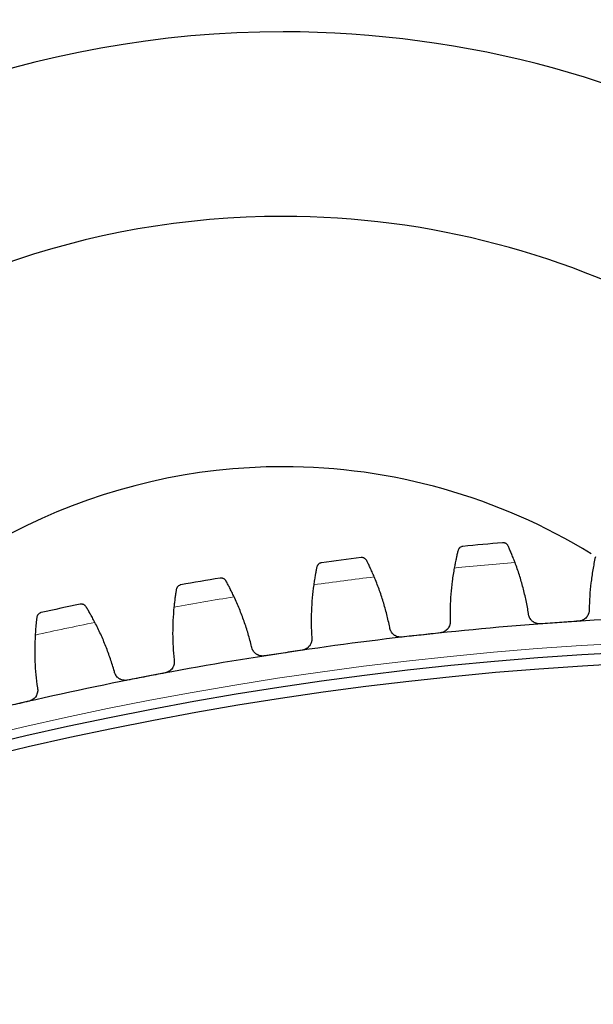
# Model space of a CAD drawing. Header units: inches. Extents: x 0 to 17820, y -10 to 12600.
# Tile 221 of 256: x 7977 to 8079, y 3999 to 4175. Entities that reach past the tile are written whole.
import ezdxf

# ---------------------------------------------------------------- set-up
doc = ezdxf.new("R2010")
doc.units = ezdxf.units.IN
doc.layers.add('1', color=7, linetype='Continuous', true_color=0xffffff)
doc.layers.add('254', color=7, linetype='Continuous', true_color=0xffffff)
doc.styles.add('latin_extended', font='simplex.shx')
doc.dimstyles.get("Standard").update_dxf_attribs({"dimtxt": 0.18, "dimasz": 0.18, "dimexe": 0.18, "dimexo": 0.0625, "dimgap": 0.09, "dimtad": 0, "dimtih": 1, "dimtoh": 1, "dimdec": 4, "dimzin": 0, "dimdsep": 46, "dimtxsty": 'Standard', "dimcen": 0.09, "dimadec": 0, "dimazin": 0, "dimtfac": 1, "dimtdec": 4, "dimtofl": 0, "dimtmove": 0, "dimatfit": 3, "dimfxl": 1, "dimtolj": 1, "dimtzin": 0, "dimarcsym": 0})

# ---------------------------------------------------------------- blocks, each defined once
blk = doc.blocks.new('_U0')
at = {"layer": '254', "color": 3, "linetype": 'Continuous', "lineweight": 13, "transparency": 16777216}
for p, q in [((7634.72, 5870.64), (7004.46, 5870.64)), ((7034.46, 3553.14), (7034.46, 5765.64)), ((8086.72, 3448.14), (7004.46, 3448.14))]:
    blk.add_line(p, q, dxfattribs=at)
at = {"layer": '254', "color": 3, "transparency": 16777216}
for points in [[(7051.96, 5765.64), (7016.96, 5765.64), (7034.46, 5870.64)], [(7016.96, 3553.14), (7051.96, 3553.14), (7034.46, 3448.14)]]:
    blk.add_solid(points, dxfattribs=at)
at = {"layer": 'Defpoints', "color": 0, "transparency": 16777216}
for p in [(7034.46, 5870.64), (7664.72, 5870.64), (8116.72, 3448.14)]:
    blk.add_point(p, dxfattribs=at)
at = {"layer": '254', "color": 2, "lineweight": 13, "transparency": 16777216, "insert": (6876.96, 4474.39), "char_height": 105, "attachment_point": 1, "rotation": 90, "style": 'latin_extended'}
blk.add_mtext('\\A1;2422', dxfattribs=at)

msp = doc.modelspace()

# ---------------------------------------------------------------- linework, layer by layer
at = {"layer": '1', "color": 110, "linetype": 'Continuous', "lineweight": 13}
msp.add_circle((8116.72, 3448.139), 616.6, dxfattribs=at)
at = {"layer": '1', "color": 2, "linetype": 'Continuous', "lineweight": 25}
for radius in [615, 613]:
    msp.add_circle((8116.72, 3448.139), radius, dxfattribs=at)
for centre, radius, start, end in [((8023.82, 3990.239), 183, 90, 169.93688), ((8023.82, 3990.239), 183, 29.4975, 90), ((8023.82, 3990.239), 150, 90, 167.8275), ((8023.82, 3990.239), 150, 31.4775, 90), ((8023.82, 3990.239), 105.237, 90, 141.5925), ((8023.82, 3990.239), 105.237, 58.42687, 90), ((8116.72, 3448.139), 636, 94.83831, 95.480161), ((8116.72, 3448.139), 636, 97.131304, 97.773155), ((8116.72, 3448.139), 636, 99.424298, 100.066148), ((8116.72, 3448.139), 636, 101.717291, 102.359142), ((8116.72, 3448.139), 621, 94.012739, 96.305732), ((8116.72, 3448.139), 621, 91.719745, 94.012739), ((8116.72, 3448.139), 621, 96.305732, 98.598726), ((8116.72, 3448.139), 621, 98.598726, 100.89172), ((8116.72, 3448.139), 621, 100.89172, 103.184713)]:
    msp.add_arc(centre, radius, start, end, dxfattribs=at)
at = {"layer": '1', "color": 110, "linetype": 'Continuous', "lineweight": 13}
for start, end in [(94.664875, 95.653596), (96.957869, 97.94659), (99.250862, 100.239584), (101.543856, 102.532577)]:
    msp.add_arc((8116.72, 3448.139), 632.294, start, end, dxfattribs=at)
at = {"layer": '1', "color": 2, "linetype": 'Continuous', "lineweight": 25}
for points, knots in [([(8064.071, 4081.291), (8064.046, 4081.347), (8064.017, 4081.397), (8063.953, 4081.49), (8063.918, 4081.533), (8063.844, 4081.61), (8063.805, 4081.644), (8063.722, 4081.706), (8063.679, 4081.733), (8063.591, 4081.781), (8063.546, 4081.801), (8063.454, 4081.834), (8063.408, 4081.847), (8063.314, 4081.866), (8063.267, 4081.872), (8063.196, 4081.876), (8063.16, 4081.877), (8063.119, 4081.876), (8063.098, 4081.875), (8063.089, 4081.874), (8063.083, 4081.873), (8063.08, 4081.873), (8063.077, 4081.873)], [0, 0, 0, 0, 0.125, 0.125, 0.25, 0.25, 0.375, 0.375, 0.5, 0.5, 0.625, 0.625, 0.75, 0.75, 0.875, 0.875, 0.9375, 0.96875, 0.984375, 0.9921875, 0.9921875, 1, 1, 1, 1]), ([(8055.107, 4080.482), (8055.086, 4080.396), (8055.063, 4080.303), (8055.014, 4080.105), (8054.963, 4079.895), (8054.907, 4079.66), (8054.872, 4079.506), (8054.865, 4079.475), (8054.85, 4079.411), (8054.843, 4079.379), (8054.821, 4079.282), (8054.806, 4079.216), (8054.762, 4079.016), (8054.732, 4078.878), (8054.671, 4078.595), (8054.641, 4078.449), (8054.596, 4078.224), (8054.581, 4078.148), (8054.558, 4078.033), (8054.55, 4077.994), (8054.535, 4077.916), (8054.528, 4077.877), (8054.49, 4077.68), (8054.46, 4077.52), (8054.43, 4077.358)], [0, 0, 0, 0, 0.125, 0.125, 0.25, 0.375, 0.375, 0.40625, 0.40625, 0.4375, 0.4375, 0.5, 0.5, 0.625, 0.625, 0.75, 0.75, 0.8125, 0.8125, 0.84375, 0.84375, 0.875, 0.875, 1, 1, 1, 1]), ([(8055.981, 4081.232), (8055.98, 4081.232), (8055.979, 4081.232), (8055.976, 4081.232), (8055.974, 4081.232), (8055.97, 4081.231), (8055.961, 4081.23), (8055.94, 4081.228), (8055.899, 4081.221), (8055.864, 4081.214), (8055.795, 4081.198), (8055.75, 4081.183), (8055.618, 4081.13), (8055.533, 4081.082), (8055.417, 4080.99), (8055.38, 4080.955), (8055.327, 4080.899), (8055.31, 4080.879), (8055.277, 4080.837), (8055.261, 4080.816), (8055.216, 4080.748), (8055.189, 4080.7), (8055.142, 4080.596), (8055.122, 4080.541), (8055.107, 4080.482)], [0, 0, 0, 0, 0.0039062, 0.0039062, 0.0078125, 0.0078125, 0.015625, 0.03125, 0.0625, 0.125, 0.125, 0.25, 0.25, 0.5, 0.5, 0.625, 0.625, 0.6875, 0.6875, 0.75, 0.75, 0.875, 0.875, 1, 1, 1, 1]), ([(8065.297, 4078.339), (8065.239, 4078.494), (8065.181, 4078.645), (8065.067, 4078.941), (8064.953, 4079.231), (8064.841, 4079.507), (8064.758, 4079.71), (8064.73, 4079.776), (8064.689, 4079.875), (8064.676, 4079.908), (8064.649, 4079.972), (8064.635, 4080.004), (8064.569, 4080.162), (8064.466, 4080.404), (8064.369, 4080.625), (8064.277, 4080.835), (8064.233, 4080.935), (8064.18, 4081.052), (8064.169, 4081.075), (8064.149, 4081.121), (8064.119, 4081.188), (8064.09, 4081.251), (8064.071, 4081.291)], [0, 0, 0, 0, 0.125, 0.125, 0.25, 0.375, 0.375, 0.4375, 0.4375, 0.46875, 0.46875, 0.5, 0.5, 0.625, 0.75, 0.75, 0.875, 0.875, 0.90625, 0.90625, 0.9375, 1, 1, 1, 1]), ([(8030.7, 4078.295), (8030.699, 4078.295), (8030.697, 4078.295), (8030.694, 4078.294), (8030.693, 4078.294), (8030.689, 4078.294), (8030.68, 4078.292), (8030.659, 4078.289), (8030.618, 4078.281), (8030.584, 4078.273), (8030.516, 4078.253), (8030.471, 4078.237), (8030.341, 4078.179), (8030.258, 4078.127), (8030.146, 4078.03), (8030.11, 4077.994), (8030.06, 4077.936), (8030.043, 4077.915), (8030.012, 4077.873), (8029.997, 4077.85), (8029.955, 4077.781), (8029.93, 4077.732), (8029.887, 4077.626), (8029.87, 4077.57), (8029.857, 4077.511)], [0, 0, 0, 0, 0.0039062, 0.0039062, 0.0078125, 0.0078125, 0.015625, 0.03125, 0.0625, 0.125, 0.125, 0.25, 0.25, 0.5, 0.5, 0.625, 0.625, 0.6875, 0.6875, 0.75, 0.75, 0.875, 0.875, 1, 1, 1, 1]), ([(8038.781, 4078.678), (8038.754, 4078.732), (8038.723, 4078.782), (8038.655, 4078.872), (8038.619, 4078.913), (8038.541, 4078.987), (8038.501, 4079.02), (8038.416, 4079.078), (8038.372, 4079.104), (8038.282, 4079.148), (8038.236, 4079.166), (8038.143, 4079.195), (8038.096, 4079.207), (8038.002, 4079.222), (8037.954, 4079.226), (8037.883, 4079.227), (8037.847, 4079.227), (8037.806, 4079.224), (8037.785, 4079.222), (8037.777, 4079.221), (8037.771, 4079.22), (8037.768, 4079.22), (8037.765, 4079.219)], [0, 0, 0, 0, 0.125, 0.125, 0.25, 0.25, 0.375, 0.375, 0.5, 0.5, 0.625, 0.625, 0.75, 0.75, 0.875, 0.875, 0.9375, 0.96875, 0.984375, 0.9921875, 0.9921875, 1, 1, 1, 1]), ([(8040.124, 4075.777), (8040.06, 4075.929), (8039.996, 4076.078), (8039.87, 4076.369), (8039.744, 4076.654), (8039.622, 4076.926), (8039.53, 4077.125), (8039.5, 4077.19), (8039.455, 4077.287), (8039.44, 4077.32), (8039.411, 4077.383), (8039.396, 4077.414), (8039.323, 4077.57), (8039.211, 4077.807), (8039.106, 4078.024), (8039.005, 4078.23), (8038.957, 4078.328), (8038.899, 4078.443), (8038.888, 4078.466), (8038.866, 4078.511), (8038.833, 4078.576), (8038.802, 4078.638), (8038.781, 4078.678)], [0, 0, 0, 0, 0.125, 0.125, 0.25, 0.375, 0.375, 0.4375, 0.4375, 0.46875, 0.46875, 0.5, 0.5, 0.625, 0.75, 0.75, 0.875, 0.875, 0.90625, 0.90625, 0.9375, 1, 1, 1, 1]), ([(8029.857, 4077.511), (8029.839, 4077.424), (8029.819, 4077.33), (8029.778, 4077.13), (8029.736, 4076.918), (8029.69, 4076.682), (8029.661, 4076.526), (8029.655, 4076.494), (8029.643, 4076.43), (8029.637, 4076.398), (8029.619, 4076.3), (8029.606, 4076.234), (8029.57, 4076.032), (8029.546, 4075.893), (8029.497, 4075.607), (8029.472, 4075.46), (8029.436, 4075.234), (8029.424, 4075.158), (8029.406, 4075.042), (8029.4, 4075.003), (8029.388, 4074.924), (8029.382, 4074.885), (8029.352, 4074.686), (8029.328, 4074.525), (8029.306, 4074.362)], [0, 0, 0, 0, 0.125, 0.125, 0.25, 0.375, 0.375, 0.40625, 0.40625, 0.4375, 0.4375, 0.5, 0.5, 0.625, 0.625, 0.75, 0.75, 0.8125, 0.8125, 0.84375, 0.84375, 0.875, 0.875, 1, 1, 1, 1]), ([(8005.557, 4074.349), (8005.555, 4074.349), (8005.554, 4074.349), (8005.551, 4074.348), (8005.55, 4074.348), (8005.545, 4074.347), (8005.536, 4074.345), (8005.516, 4074.341), (8005.476, 4074.332), (8005.442, 4074.322), (8005.374, 4074.3), (8005.33, 4074.282), (8005.202, 4074.218), (8005.122, 4074.163), (8005.013, 4074.062), (8004.979, 4074.025), (8004.931, 4073.964), (8004.916, 4073.943), (8004.886, 4073.899), (8004.872, 4073.876), (8004.832, 4073.805), (8004.809, 4073.755), (8004.771, 4073.648), (8004.756, 4073.591), (8004.746, 4073.531)], [0, 0, 0, 0, 0.0039063, 0.0039063, 0.0078125, 0.0078125, 0.015625, 0.03125, 0.0625, 0.125, 0.125, 0.25, 0.25, 0.5, 0.5, 0.625, 0.625, 0.6875, 0.6875, 0.75, 0.75, 0.875, 0.875, 1, 1, 1, 1]), ([(8013.616, 4075.055), (8013.587, 4075.108), (8013.554, 4075.156), (8013.482, 4075.244), (8013.444, 4075.283), (8013.364, 4075.354), (8013.322, 4075.385), (8013.235, 4075.44), (8013.19, 4075.464), (8013.098, 4075.504), (8013.052, 4075.521), (8012.957, 4075.546), (8012.91, 4075.556), (8012.815, 4075.567), (8012.768, 4075.569), (8012.697, 4075.568), (8012.661, 4075.566), (8012.62, 4075.561), (8012.599, 4075.558), (8012.59, 4075.557), (8012.585, 4075.556), (8012.582, 4075.555), (8012.579, 4075.555)], [0, 0, 0, 0, 0.125, 0.125, 0.25, 0.25, 0.375, 0.375, 0.5, 0.5, 0.625, 0.625, 0.75, 0.75, 0.875, 0.875, 0.9375, 0.96875, 0.984375, 0.9921875, 0.9921875, 1, 1, 1, 1]), ([(8015.074, 4072.21), (8015.004, 4072.359), (8014.934, 4072.506), (8014.796, 4072.792), (8014.659, 4073.071), (8014.526, 4073.338), (8014.427, 4073.533), (8014.394, 4073.597), (8014.345, 4073.692), (8014.329, 4073.724), (8014.297, 4073.786), (8014.281, 4073.817), (8014.202, 4073.969), (8014.08, 4074.202), (8013.966, 4074.414), (8013.857, 4074.616), (8013.805, 4074.712), (8013.743, 4074.825), (8013.731, 4074.847), (8013.707, 4074.891), (8013.672, 4074.955), (8013.638, 4075.016), (8013.616, 4075.055)], [0, 0, 0, 0, 0.125, 0.125, 0.25, 0.375, 0.375, 0.4375, 0.4375, 0.46875, 0.46875, 0.5, 0.5, 0.625, 0.75, 0.75, 0.875, 0.875, 0.90625, 0.90625, 0.9375, 1, 1, 1, 1]), ([(8004.746, 4073.531), (8004.731, 4073.444), (8004.715, 4073.349), (8004.682, 4073.148), (8004.648, 4072.935), (8004.612, 4072.696), (8004.589, 4072.539), (8004.584, 4072.508), (8004.575, 4072.443), (8004.57, 4072.411), (8004.556, 4072.312), (8004.546, 4072.245), (8004.518, 4072.042), (8004.499, 4071.902), (8004.462, 4071.615), (8004.443, 4071.467), (8004.416, 4071.24), (8004.407, 4071.163), (8004.394, 4071.046), (8004.389, 4071.007), (8004.38, 4070.928), (8004.376, 4070.888), (8004.354, 4070.689), (8004.337, 4070.527), (8004.321, 4070.363)], [0, 0, 0, 0, 0.125, 0.125, 0.25, 0.375, 0.375, 0.40625, 0.40625, 0.4375, 0.4375, 0.5, 0.5, 0.625, 0.625, 0.75, 0.75, 0.8125, 0.8125, 0.84375, 0.84375, 0.875, 0.875, 1, 1, 1, 1]), ([(7988.616, 4070.428), (7988.585, 4070.48), (7988.55, 4070.526), (7988.475, 4070.611), (7988.435, 4070.649), (7988.352, 4070.716), (7988.309, 4070.746), (7988.22, 4070.798), (7988.174, 4070.82), (7988.081, 4070.856), (7988.033, 4070.871), (7987.938, 4070.892), (7987.891, 4070.9), (7987.795, 4070.907), (7987.748, 4070.908), (7987.677, 4070.903), (7987.641, 4070.9), (7987.6, 4070.894), (7987.58, 4070.89), (7987.571, 4070.888), (7987.565, 4070.887), (7987.562, 4070.887), (7987.559, 4070.886)], [0, 0, 0, 0, 0.125, 0.125, 0.25, 0.25, 0.375, 0.375, 0.5, 0.5, 0.625, 0.625, 0.75, 0.75, 0.875, 0.875, 0.9375, 0.96875, 0.984375, 0.9921875, 0.9921875, 1, 1, 1, 1]), ([(7980.591, 4069.4), (7980.59, 4069.4), (7980.589, 4069.399), (7980.586, 4069.399), (7980.584, 4069.398), (7980.58, 4069.397), (7980.571, 4069.395), (7980.551, 4069.39), (7980.511, 4069.379), (7980.477, 4069.368), (7980.411, 4069.343), (7980.368, 4069.324), (7980.242, 4069.255), (7980.165, 4069.197), (7980.06, 4069.091), (7980.027, 4069.053), (7979.982, 4068.99), (7979.967, 4068.969), (7979.939, 4068.924), (7979.926, 4068.9), (7979.889, 4068.828), (7979.868, 4068.777), (7979.834, 4068.668), (7979.821, 4068.611), (7979.814, 4068.551)], [0, 0, 0, 0, 0.0039062, 0.0039062, 0.0078125, 0.0078125, 0.015625, 0.03125, 0.0625, 0.125, 0.125, 0.25, 0.25, 0.5, 0.5, 0.625, 0.625, 0.6875, 0.6875, 0.75, 0.75, 0.875, 0.875, 1, 1, 1, 1]), ([(7990.187, 4067.643), (7990.111, 4067.79), (7990.035, 4067.933), (7989.886, 4068.213), (7989.738, 4068.487), (7989.594, 4068.748), (7989.487, 4068.939), (7989.452, 4069.002), (7989.399, 4069.095), (7989.382, 4069.126), (7989.347, 4069.187), (7989.33, 4069.217), (7989.245, 4069.366), (7989.114, 4069.594), (7988.992, 4069.802), (7988.875, 4069.999), (7988.819, 4070.093), (7988.752, 4070.203), (7988.739, 4070.225), (7988.713, 4070.268), (7988.675, 4070.33), (7988.639, 4070.39), (7988.616, 4070.428)], [0, 0, 0, 0, 0.125, 0.125, 0.25, 0.375, 0.375, 0.4375, 0.4375, 0.46875, 0.46875, 0.5, 0.5, 0.625, 0.75, 0.75, 0.875, 0.875, 0.90625, 0.90625, 0.9375, 1, 1, 1, 1]), ([(8069.835, 4067.376), (8069.769, 4067.372), (8069.636, 4067.369), (8069.439, 4067.385), (8069.309, 4067.408), (8069.212, 4067.43), (8069.18, 4067.439), (8069.116, 4067.457), (8069.085, 4067.467), (8068.929, 4067.519), (8068.81, 4067.573), (8068.668, 4067.655), (8068.64, 4067.672), (8068.598, 4067.699), (8068.585, 4067.708), (8068.557, 4067.727), (8068.49, 4067.774), (8068.375, 4067.865), (8068.282, 4067.954), (8068.194, 4068.049), (8068.152, 4068.098), (8068.032, 4068.253), (8067.964, 4068.362), (8067.878, 4068.533), (8067.852, 4068.592), (8067.818, 4068.682), (8067.807, 4068.712), (8067.787, 4068.774), (8067.777, 4068.804), (8067.734, 4068.959), (8067.712, 4069.085), (8067.702, 4069.214)], [0, 0, 0, 0, 0.0625, 0.125, 0.1875, 0.1875, 0.21875, 0.21875, 0.25, 0.25, 0.375, 0.375, 0.40625, 0.40625, 0.421875, 0.421875, 0.4375, 0.5, 0.5625, 0.5625, 0.625, 0.625, 0.75, 0.75, 0.8125, 0.8125, 0.84375, 0.84375, 0.875, 0.875, 1, 1, 1, 1]), ([(8078.548, 4069.975), (8078.556, 4069.846), (8078.552, 4069.719), (8078.527, 4069.529), (8078.515, 4069.466), (8078.494, 4069.372), (8078.486, 4069.341), (8078.468, 4069.279), (8078.459, 4069.248), (8078.408, 4069.095), (8078.355, 4068.978), (8078.26, 4068.81), (8078.225, 4068.755), (8078.169, 4068.675), (8078.15, 4068.649), (8078.11, 4068.597), (8078.089, 4068.572), (8077.983, 4068.449), (8077.889, 4068.359), (8077.761, 4068.259), (8077.734, 4068.239), (8077.68, 4068.201), (8077.653, 4068.182), (8077.569, 4068.129), (8077.512, 4068.097), (8077.336, 4068.008), (8077.214, 4067.96), (8077.054, 4067.916), (8077.021, 4067.908), (8076.956, 4067.893), (8076.923, 4067.887), (8076.825, 4067.87), (8076.759, 4067.862), (8076.692, 4067.857)], [0, 0, 0, 0, 0.125, 0.125, 0.1875, 0.1875, 0.21875, 0.21875, 0.25, 0.25, 0.375, 0.375, 0.4375, 0.4375, 0.46875, 0.46875, 0.5, 0.5, 0.625, 0.625, 0.65625, 0.65625, 0.6875, 0.6875, 0.75, 0.75, 0.875, 0.875, 0.90625, 0.90625, 0.9375, 0.9375, 1, 1, 1, 1]), ([(7979.814, 4068.551), (7979.802, 4068.462), (7979.79, 4068.368), (7979.766, 4068.165), (7979.74, 4067.95), (7979.713, 4067.711), (7979.697, 4067.553), (7979.693, 4067.521), (7979.686, 4067.457), (7979.683, 4067.424), (7979.673, 4067.325), (7979.666, 4067.258), (7979.646, 4067.053), (7979.633, 4066.913), (7979.607, 4066.624), (7979.594, 4066.476), (7979.576, 4066.248), (7979.57, 4066.171), (7979.561, 4066.053), (7979.558, 4066.014), (7979.553, 4065.935), (7979.55, 4065.895), (7979.536, 4065.695), (7979.525, 4065.532), (7979.516, 4065.367)], [0, 0, 0, 0, 0.125, 0.125, 0.25, 0.375, 0.375, 0.40625, 0.40625, 0.4375, 0.4375, 0.5, 0.5, 0.625, 0.625, 0.75, 0.75, 0.8125, 0.8125, 0.84375, 0.84375, 0.875, 0.875, 1, 1, 1, 1]), ([(8053.699, 4067.95), (8053.712, 4067.821), (8053.713, 4067.694), (8053.696, 4067.503), (8053.687, 4067.44), (8053.669, 4067.345), (8053.662, 4067.314), (8053.647, 4067.251), (8053.639, 4067.22), (8053.594, 4067.065), (8053.546, 4066.946), (8053.458, 4066.774), (8053.426, 4066.718), (8053.373, 4066.636), (8053.354, 4066.609), (8053.316, 4066.556), (8053.297, 4066.53), (8053.196, 4066.403), (8053.106, 4066.309), (8052.981, 4066.203), (8052.956, 4066.183), (8052.903, 4066.142), (8052.876, 4066.123), (8052.795, 4066.066), (8052.739, 4066.032), (8052.567, 4065.936), (8052.447, 4065.883), (8052.288, 4065.833), (8052.256, 4065.823), (8052.192, 4065.806), (8052.159, 4065.798), (8052.062, 4065.778), (8051.996, 4065.767), (8051.929, 4065.76)], [0, 0, 0, 0, 0.125, 0.125, 0.1875, 0.1875, 0.21875, 0.21875, 0.25, 0.25, 0.375, 0.375, 0.4375, 0.4375, 0.46875, 0.46875, 0.5, 0.5, 0.625, 0.625, 0.65625, 0.65625, 0.6875, 0.6875, 0.75, 0.75, 0.875, 0.875, 0.90625, 0.90625, 0.9375, 0.9375, 1, 1, 1, 1]), ([(8045.097, 4065.005), (8045.031, 4064.997), (8044.899, 4064.989), (8044.701, 4064.997), (8044.571, 4065.015), (8044.473, 4065.034), (8044.44, 4065.041), (8044.376, 4065.056), (8044.344, 4065.065), (8044.186, 4065.111), (8044.065, 4065.161), (8043.92, 4065.237), (8043.891, 4065.253), (8043.848, 4065.278), (8043.834, 4065.286), (8043.806, 4065.304), (8043.737, 4065.348), (8043.619, 4065.434), (8043.523, 4065.52), (8043.43, 4065.611), (8043.386, 4065.658), (8043.261, 4065.808), (8043.188, 4065.914), (8043.096, 4066.082), (8043.067, 4066.14), (8043.029, 4066.228), (8043.017, 4066.258), (8042.994, 4066.319), (8042.984, 4066.349), (8042.935, 4066.502), (8042.907, 4066.627), (8042.892, 4066.756)], [0, 0, 0, 0, 0.0625, 0.125, 0.1875, 0.1875, 0.21875, 0.21875, 0.25, 0.25, 0.375, 0.375, 0.40625, 0.40625, 0.421875, 0.421875, 0.4375, 0.5, 0.5625, 0.5625, 0.625, 0.625, 0.75, 0.75, 0.8125, 0.8125, 0.84375, 0.84375, 0.875, 0.875, 1, 1, 1, 1]), ([(8028.952, 4064.932), (8028.97, 4064.804), (8028.975, 4064.677), (8028.966, 4064.486), (8028.959, 4064.422), (8028.945, 4064.327), (8028.94, 4064.295), (8028.927, 4064.232), (8028.92, 4064.2), (8028.882, 4064.044), (8028.839, 4063.923), (8028.757, 4063.748), (8028.727, 4063.69), (8028.678, 4063.606), (8028.66, 4063.578), (8028.624, 4063.524), (8028.606, 4063.497), (8028.51, 4063.366), (8028.424, 4063.269), (8028.304, 4063.158), (8028.279, 4063.137), (8028.228, 4063.094), (8028.202, 4063.074), (8028.123, 4063.014), (8028.069, 4062.977), (8027.901, 4062.875), (8027.782, 4062.817), (8027.626, 4062.76), (8027.594, 4062.75), (8027.531, 4062.73), (8027.499, 4062.721), (8027.402, 4062.696), (8027.337, 4062.683), (8027.27, 4062.673)], [0, 0, 0, 0, 0.125, 0.125, 0.1875, 0.1875, 0.21875, 0.21875, 0.25, 0.25, 0.375, 0.375, 0.4375, 0.4375, 0.46875, 0.46875, 0.5, 0.5, 0.625, 0.625, 0.65625, 0.65625, 0.6875, 0.6875, 0.75, 0.75, 0.875, 0.875, 0.90625, 0.90625, 0.9375, 0.9375, 1, 1, 1, 1]), ([(8020.474, 4061.645), (8020.408, 4061.635), (8020.276, 4061.622), (8020.079, 4061.622), (8019.947, 4061.635), (8019.849, 4061.649), (8019.816, 4061.655), (8019.751, 4061.668), (8019.719, 4061.675), (8019.559, 4061.715), (8019.436, 4061.76), (8019.288, 4061.83), (8019.259, 4061.845), (8019.215, 4061.868), (8019.201, 4061.876), (8019.172, 4061.892), (8019.102, 4061.934), (8018.98, 4062.015), (8018.88, 4062.097), (8018.784, 4062.184), (8018.738, 4062.23), (8018.607, 4062.375), (8018.53, 4062.478), (8018.431, 4062.642), (8018.4, 4062.698), (8018.359, 4062.785), (8018.345, 4062.815), (8018.32, 4062.874), (8018.308, 4062.904), (8018.253, 4063.055), (8018.221, 4063.179), (8018.2, 4063.306)], [0, 0, 0, 0, 0.0625, 0.125, 0.1875, 0.1875, 0.21875, 0.21875, 0.25, 0.25, 0.375, 0.375, 0.40625, 0.40625, 0.421875, 0.421875, 0.4375, 0.5, 0.5625, 0.5625, 0.625, 0.625, 0.75, 0.75, 0.8125, 0.8125, 0.84375, 0.84375, 0.875, 0.875, 1, 1, 1, 1]), ([(8004.344, 4060.927), (8004.367, 4060.8), (8004.378, 4060.672), (8004.376, 4060.481), (8004.372, 4060.418), (8004.362, 4060.322), (8004.358, 4060.29), (8004.348, 4060.226), (8004.342, 4060.194), (8004.31, 4060.036), (8004.272, 4059.914), (8004.198, 4059.735), (8004.17, 4059.677), (8004.123, 4059.591), (8004.107, 4059.562), (8004.074, 4059.506), (8004.056, 4059.479), (8003.966, 4059.344), (8003.883, 4059.244), (8003.768, 4059.128), (8003.744, 4059.106), (8003.695, 4059.061), (8003.67, 4059.04), (8003.593, 4058.977), (8003.54, 4058.938), (8003.377, 4058.829), (8003.261, 4058.767), (8003.107, 4058.704), (8003.075, 4058.692), (8003.013, 4058.669), (8002.981, 4058.659), (8002.885, 4058.63), (8002.821, 4058.615), (8002.755, 4058.602)], [0, 0, 0, 0, 0.125, 0.125, 0.1875, 0.1875, 0.21875, 0.21875, 0.25, 0.25, 0.375, 0.375, 0.4375, 0.4375, 0.46875, 0.46875, 0.5, 0.5, 0.625, 0.625, 0.65625, 0.65625, 0.6875, 0.6875, 0.75, 0.75, 0.875, 0.875, 0.90625, 0.90625, 0.9375, 0.9375, 1, 1, 1, 1]), ([(7996.005, 4057.303), (7995.94, 4057.291), (7995.808, 4057.272), (7995.611, 4057.264), (7995.479, 4057.272), (7995.38, 4057.282), (7995.347, 4057.287), (7995.282, 4057.297), (7995.249, 4057.303), (7995.088, 4057.337), (7994.963, 4057.376), (7994.813, 4057.44), (7994.783, 4057.454), (7994.738, 4057.475), (7994.724, 4057.483), (7994.694, 4057.498), (7994.622, 4057.536), (7994.497, 4057.613), (7994.394, 4057.691), (7994.295, 4057.774), (7994.247, 4057.818), (7994.11, 4057.957), (7994.029, 4058.057), (7993.924, 4058.217), (7993.891, 4058.273), (7993.846, 4058.358), (7993.831, 4058.387), (7993.804, 4058.445), (7993.791, 4058.474), (7993.729, 4058.623), (7993.692, 4058.746), (7993.667, 4058.872)], [0, 0, 0, 0, 0.0625, 0.125, 0.1875, 0.1875, 0.21875, 0.21875, 0.25, 0.25, 0.375, 0.375, 0.40625, 0.40625, 0.421875, 0.421875, 0.4375, 0.5, 0.5625, 0.5625, 0.625, 0.625, 0.75, 0.75, 0.8125, 0.8125, 0.84375, 0.84375, 0.875, 0.875, 1, 1, 1, 1]), ([(7979.917, 4055.94), (7979.945, 4055.814), (7979.961, 4055.687), (7979.967, 4055.496), (7979.965, 4055.432), (7979.959, 4055.336), (7979.956, 4055.304), (7979.949, 4055.24), (7979.944, 4055.208), (7979.918, 4055.049), (7979.885, 4054.925), (7979.818, 4054.744), (7979.792, 4054.684), (7979.75, 4054.596), (7979.735, 4054.567), (7979.703, 4054.51), (7979.687, 4054.482), (7979.602, 4054.343), (7979.524, 4054.24), (7979.413, 4054.12), (7979.39, 4054.096), (7979.343, 4054.05), (7979.319, 4054.027), (7979.244, 4053.962), (7979.193, 4053.92), (7979.034, 4053.805), (7978.92, 4053.738), (7978.769, 4053.669), (7978.739, 4053.656), (7978.677, 4053.631), (7978.645, 4053.619), (7978.551, 4053.587), (7978.487, 4053.569), (7978.422, 4053.553)], [0, 0, 0, 0, 0.125, 0.125, 0.1875, 0.1875, 0.21875, 0.21875, 0.25, 0.25, 0.375, 0.375, 0.4375, 0.4375, 0.46875, 0.46875, 0.5, 0.5, 0.625, 0.625, 0.65625, 0.65625, 0.6875, 0.6875, 0.75, 0.75, 0.875, 0.875, 0.90625, 0.90625, 0.9375, 0.9375, 1, 1, 1, 1])]:
    msp.add_open_spline(points, degree=3, knots=knots, dxfattribs=at)
for points in [[(8067.702, 4069.214), (8067.579, 4069.994), (8067.294, 4071.544), (8066.751, 4073.84), (8066.092, 4076.106), (8065.575, 4077.598), (8065.297, 4078.339)], [(8079.655, 4079.346), (8079.483, 4078.574), (8079.179, 4077.024), (8078.844, 4074.688), (8078.626, 4072.339), (8078.561, 4070.764), (8078.548, 4069.975)], [(8054.43, 4077.358), (8054.289, 4076.579), (8054.048, 4075.019), (8053.806, 4072.671), (8053.683, 4070.315), (8053.681, 4068.739), (8053.699, 4067.95)], [(8029.306, 4074.362), (8029.196, 4073.578), (8029.017, 4072.009), (8028.869, 4069.654), (8028.84, 4067.295), (8028.901, 4065.72), (8028.952, 4064.932)], [(8042.892, 4066.756), (8042.738, 4067.53), (8042.392, 4069.067), (8041.757, 4071.339), (8041.008, 4073.578), (8040.432, 4075.048), (8040.124, 4075.777)], [(8018.2, 4063.306), (8018.016, 4064.074), (8017.608, 4065.596), (8016.883, 4067.841), (8016.045, 4070.048), (8015.411, 4071.493), (8015.074, 4072.21)], [(8004.321, 4070.363), (8004.242, 4069.575), (8004.127, 4068.001), (8004.073, 4065.641), (8004.139, 4063.283), (8004.262, 4061.712), (8004.344, 4060.927)], [(7993.667, 4058.872), (7993.451, 4059.632), (7992.983, 4061.136), (7992.169, 4063.351), (7991.243, 4065.522), (7990.552, 4066.941), (7990.187, 4067.643)], [(8073.264, 4067.617), (8072.121, 4067.537), (8070.978, 4067.457), (8069.835, 4067.376)], [(8076.692, 4067.857), (8075.549, 4067.777), (8074.406, 4067.697), (8073.264, 4067.617)], [(8051.929, 4065.76), (8050.791, 4065.634), (8049.652, 4065.508), (8048.513, 4065.382)], [(7979.516, 4065.367), (7979.469, 4064.578), (7979.416, 4063), (7979.457, 4060.64), (7979.617, 4058.286), (7979.803, 4056.721), (7979.917, 4055.94)], [(8048.513, 4065.382), (8047.375, 4065.256), (8046.236, 4065.13), (8045.097, 4065.005)], [(8023.872, 4062.159), (8022.74, 4061.988), (8021.607, 4061.816), (8020.474, 4061.645)], [(8027.27, 4062.673), (8026.138, 4062.502), (8025.005, 4062.33), (8023.872, 4062.159)], [(8002.755, 4058.602), (8001.63, 4058.385), (8000.505, 4058.169), (7999.38, 4057.953)], [(7999.38, 4057.953), (7998.255, 4057.736), (7997.13, 4057.52), (7996.005, 4057.303)], [(7978.422, 4053.553), (7977.306, 4053.292), (7976.191, 4053.031), (7975.076, 4052.77)]]:
    msp.add_open_spline(points, degree=3, dxfattribs=at)

# ---------------------------------------------------------------- dimensions: what is measured, and where the dimension line sits
at = {"layer": '254', "color": 2, "linetype": 'Continuous', "lineweight": 13}
dim = msp.add_linear_dim(base=(7034.462777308, 5870.639210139), p1=(8116.720142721, 3448.139210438), p2=(7664.720131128, 5870.639210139), angle=90, dimstyle='Standard', override={"dimscale": 30, "dimtxt": 3.5, "dimasz": 3.5, "dimexe": 1, "dimexo": 1, "dimgap": 1.75, "dimtad": 1, "dimtih": 0, "dimtoh": 0, "dimdec": 0, "dimlfac": 1, "dimzin": 8, "dimdsep": 46, "dimlunit": 2, "dimtxsty": 'latin_extended', "dimsah": 1, "dimse1": 0, "dimse2": 0, "dimsd1": 0, "dimsd2": 0, "dimclrd": 3, "dimclre": 3, "dimclrt": 2, "dimtol": 0, "dimtm": -0.1, "dimtfac": 0.714286, "dimtdec": 3, "dimtofl": 1, "dimtmove": 0, "dimtzin": 8, "dimlwd": 13, "dimlwe": 13}, dxfattribs=at)
dim.commit()
dim.dimension.update_dxf_attribs({"geometry": '_U0', "text_midpoint": (7034.462777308, 4659.389210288), "dimtype": 160})

doc.saveas('drawing.dxf')
